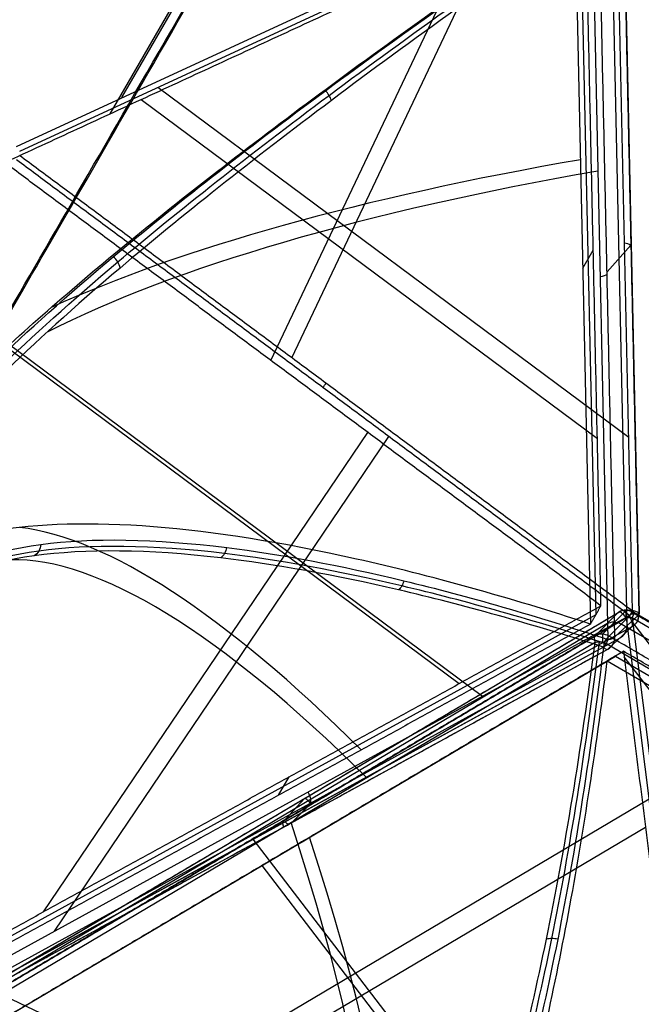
# Model space of a CAD drawing. Header units: millimetres. Extents: x -445 to 449, y -417 to 415.
# Tile 254 of 256: x 190 to 274, y 206 to 339. Entities that reach past the tile are written whole.
import ezdxf

# ---------------------------------------------------------------- set-up
doc = ezdxf.new("R2010")
doc.units = ezdxf.units.MM
doc.header["$MEASUREMENT"] = 0
doc.layers.add('Default', color=7, linetype='Continuous', true_color=0x000000)

msp = doc.modelspace()

# ---------------------------------------------------------------- linework, layer by layer
at = {"layer": 'Default', "color": 9, "true_color": 0xbfbfbf}
for p, q in [((203.57, 328.67, -928.63), (233.59, 380.67, -875.63)), ((201.98, 326.45, -924.35), (231.01, 376.74, -873.11)), ((189.23, 322.05, -940.02), (270.29, 359.47, -875.63)), ((270.7, 358.8, -875.76), (189.64, 321.37, -940.14)), ((272.87, 259.03, -903.28), (270.7, 358.8, -875.76)), ((271.63, 358.37, -874.12), (273.8, 258.6, -901.64)), ((272.16, 257.01, -894.8), (270.01, 356.16, -867.45)), ((265.79, 355.01, -868.68), (267.88, 258.46, -895.31)), ((265.07, 353.77, -864.25), (267.17, 257.22, -890.88)), ((267.41, 353.62, -859.71), (269.55, 255.12, -886.89)), ((226.65, 293.37, -923.83), (254.06, 351.11, -888.98)), ((223.78, 293, -919.67), (250.23, 348.73, -886.03)), ((208.45, 330.06, -925.2), (272.36, 282.58, -896.78)), ((206.18, 328.4, -921.01), (268.11, 282.39, -893.48)), ((266.12, 305.5, -877.56), (267.55, 307.97, -886.42)), ((269.42, 305, -874.44), (272.65, 308.63, -887.36)), ((186.8, 295.61, -933.61), (249.35, 249.14, -905.79)), ((187.97, 295.38, -938.51), (252.52, 247.42, -909.8)), ((192.91, 218.16, -923.55), (236.93, 283.23, -913.82)), ((194.4, 215.52, -928.09), (239.81, 282.65, -918.05)), ((267.88, 258.46, -895.31), (183.22, 212, -921.94)), ((185.01, 210.37, -931.04), (272.49, 258.38, -903.52)), ((185.39, 208.1, -928.99), (271.01, 258.84, -900.54)), ((270.98, 258.81, -900.39), (267.76, 255.59, -887.34)), ((268.81, 255.84, -887.02), (272.03, 259.06, -900.06)), ((269.7, 255.58, -886.86), (272.91, 258.8, -899.91)), ((273.74, 258.48, -901.19), (270.49, 255.47, -888.1)), ((284.12, 161.53, -953.82), (272.06, 258.06, -902.31)), ((361.34, 206.3, -887.88), (272.83, 258.05, -902.12)), ((272.83, 258.05, -902.12), (284.9, 161.53, -953.63)), ((273.04, 258.84, -900.54), (361.55, 207.09, -886.3)), ((269.41, 257.24, -894.02), (184.31, 206.81, -922.29)), ((272.79, 256.84, -901.8), (185.31, 208.83, -929.33)), ((269.55, 253.83, -888.71), (272.79, 256.84, -901.8)), ((359.3, 205.79, -879.38), (271.34, 257.22, -893.53)), ((327.63, 186.32, -917.01), (272.92, 257.41, -902.46)), ((184.27, 207.66, -922.77), (271.21, 255.37, -895.42)), ((268.95, 254.09, -887.27), (182.58, 206.69, -914.44)), ((183.27, 204.66, -914.08), (267.81, 254.75, -886)), ((269.02, 254.75, -885.7), (356.41, 203.64, -871.64)), ((183.14, 206.41, -915.73), (269.51, 253.81, -888.56)), ((187.68, 203.78, -922.12), (270.55, 252.88, -894.59)), ((270.55, 252.88, -894.59), (356.2, 202.79, -880.81)), ((324.62, 184.07, -913.53), (271.74, 252.78, -899.47)), ((186.58, 203.13, -917.64), (269.45, 252.23, -890.12)), ((269.45, 252.23, -890.12), (355.1, 202.14, -876.34)), ((224.84, 233.99, -904.2), (226.27, 236.47, -913.06)), ((211.18, 195.6, -936.66), (275.13, 233.49, -915.42)), ((225.72, 230.68, -901.3), (228.39, 233.58, -914.53)), ((226.6, 230.26, -902.22), (229.29, 232.96, -915.49)), ((212.82, 193.05, -932.33), (274.63, 229.67, -911.8)), ((228.02, 227.68, -903.88), (230.22, 228.98, -912.83)), ((266.24, 169.53, -949.8), (221.39, 228.03, -919.14)), ((265.95, 167.89, -945.02), (222.58, 224.46, -915.36)), ((186.43, 207.32, -930.75), (283.68, 161.27, -953.97))]:
    msp.add_line(p, q, dxfattribs=at)
at = {"layer": 'Default', "color": 9, "true_color": 0xbfbfbf, "extrusion": (0.866025, -0.5, 0)}
for centre, radius, start, end in [((510.98, -674.98, 13.2), 197.52, 210.0033, 249.1098), ((510.98, -674.98, 13.38), 202.52, 213.7958, 249.1544)]:
    msp.add_arc(centre, radius, start, end, dxfattribs=at)
at = {"layer": 'Default', "color": 9, "true_color": 0xbfbfbf, "extrusion": (-0.02091, 0.963783, 0.265866)}
for centre, radius, start, end in [((-372.6, -749.49, 70.84), 202.52, 299.5618, 328.2394), ((-372.6, -749.49, 70.4), 197.52, 299.6063, 331.0341), ((-277.34, -936.36, 55.55), 2, 166.1279, 237.2834), ((-274.03, -922.96, 55.55), 2, 119.6063, 166.1279), ((-277.34, -936.36, 3.8), 2, 166.1279, 237.2834), ((-274.03, -922.96, 4.45), 2, 119.6063, 166.1279)]:
    msp.add_arc(centre, radius, start, end, dxfattribs=at)
at = {"layer": 'Default', "color": 9, "true_color": 0xbfbfbf, "extrusion": (0.755991, -0.561678, 0.336149)}
for centre in [(369.64, -870.69, -297.88), (369.64, -870.69, -242.84)]:
    msp.add_arc(centre, 2, 277.4981, 300.5498, dxfattribs=at)
at = {"layer": 'Default', "color": 9, "true_color": 0xbfbfbf, "extrusion": (0.845116, 0.463783, 0.265866)}
for centre, radius, start, end in [((-53.27, -818.18, 71.41), 202.52, 317.886, 349.288), ((-53.27, -818.18, 71.14), 197.52, 317.9305, 352.2938), ((95.91, -965.63, 109.9), 2, 184.4521, 255.6076), ((94.84, -951.86, 109.24), 2, 137.9305, 184.4521), ((95.91, -965.63, 58.26), 2, 184.4521, 255.6076), ((94.84, -951.86, 58.1), 2, 137.9305, 184.4521)]:
    msp.add_arc(centre, radius, start, end, dxfattribs=at)
at = {"layer": 'Default', "color": 9, "true_color": 0xbfbfbf, "extrusion": (0.839785, 0.468295, 0.274702)}
for centre, radius, start, end in [((78.51, -800.78, 52.99), 80, 19.8939, 169.2829), ((78.51, -800.78, 50.99), 80, 21.2154, 169.1108), ((78.51, -800.78, 51.99), 81, 22.3302, 166.5581), ((78.51, -800.78, 51.99), 79, 19.6326, 169.1587)]:
    msp.add_arc(centre, radius, start, end, dxfattribs=at)
at = {"layer": 'Default', "color": 9, "true_color": 0xbfbfbf, "extrusion": (-0.232802, -0.233054, 0.944187)}
for centre in [(10.75, 56.63, -973.53), (10.75, 56.63, -966.69), (10.75, 56.63, -959.71)]:
    msp.add_arc(centre, 2, 106.3899, 166.1666, dxfattribs=at)
at = {"layer": 'Default', "color": 9, "true_color": 0xbfbfbf, "extrusion": (0.827193, 0.490148, 0.274785)}
for centre, radius, start, end in [((82.52, -966.2, 103.59), 2, 294.8789, 4.6986), ((82.52, -966.2, 103.59), 2, 293.5431, 294.8789), ((81.39, -952.44, 102.94), 2, 4.6986, 51.2202), ((82.52, -966.2, 51.91), 2, 293.5431, 4.6986), ((81.39, -952.44, 51.77), 2, 4.6986, 51.2202), ((206.36, -796.91, 53.04), 197.52, 185.97, 231.2202), ((206.36, -796.91, 53.05), 202.52, 185.8956, 231.2647)]:
    msp.add_arc(centre, radius, start, end, dxfattribs=at)
at = {"layer": 'Default', "color": 9, "true_color": 0xbfbfbf}
for centre, start, end in [((272.03, 257.12, -900.54), 90, 120.6465), ((272.03, 257.12, -900.54), 59.6968, 90), ((271.8, 258.56, -901.66), 312.782, 0), ((271.8, 258.56, -901.66), 0, 1.2312), ((268.55, 255.56, -888.56), 298.7564, 313.0172)]:
    msp.add_arc(centre, 2, start, end, dxfattribs=at)
at = {"layer": 'Default', "color": 9, "true_color": 0xbfbfbf, "extrusion": (1, 0, 0)}
for centre, start, end in [((257.12, -900.54, 272.03), 299.2757, 0), ((257.12, -900.54, 272.03), 0, 13.849), ((253.89, -887.49, 268.81), 13.849, 63.9471)]:
    msp.add_arc(centre, 2, start, end, dxfattribs=at)
at = {"layer": 'Default', "color": 9, "true_color": 0xbfbfbf, "extrusion": (-0.109577, 0.876914, 0.467991)}
msp.add_arc((-301.81, -899.45, -225.79), 2, 242.8463, 265.8981, dxfattribs=at)
at = {"layer": 'Default', "color": 9, "true_color": 0xbfbfbf, "extrusion": (0, 1, 0)}
for start, end in [(180, 246.0285), (175.5064, 180)]:
    msp.add_arc((-271.8, -901.66, 258.56), 2, start, end, dxfattribs=at)
at = {"layer": 'Default', "color": 9, "true_color": 0xbfbfbf, "extrusion": (0.855031, -0.5, 0.137558)}
for centre, radius, start, end in [((359.27, -906.43, -19.84), 2, 307.4504, 18.6059), ((354.87, -893.35, -19.18), 2, 18.6059, 65.1275), ((438.79, -712.33, 41.72), 197.52, 203.9433, 245.1275), ((438.79, -712.33, 41.89), 202.52, 208.2822, 245.172)]:
    msp.add_arc(centre, radius, start, end, dxfattribs=at)
at = {"layer": 'Default', "color": 9, "true_color": 0xbfbfbf, "extrusion": (-0.234828, -0.217316, 0.947433)}
for centre, start, end in [((-5.16, 66.9, -974.27), 0, 46.2509), ((-5.16, 66.9, -967.36), 346.4742, 46.2509), ((-5.16, 66.9, -974.27), 346.4742, 0), ((-5.16, 66.9, -960.45), 346.4742, 46.2509)]:
    msp.add_arc(centre, 2, start, end, dxfattribs=at)
at = {"layer": 'Default', "color": 9, "true_color": 0xbfbfbf}
for points, degree in [([(271.58, 358.24, -873.67), (272.66, 308.36, -887.43), (273.74, 258.48, -901.19)], 2), ([(266.5, 356.24, -873.11), (227.08, 338.04, -904.42), (187.65, 319.84, -935.73)], 2), ([(268.6, 259.7, -899.74), (267.55, 307.97, -886.42), (266.5, 356.24, -873.11)], 2), ([(270.49, 255.47, -888.1), (269.43, 304.73, -874.51), (268.36, 353.98, -860.93)], 2), ([(232, 328.28, -839.32), (231.93, 328.5, -839.2), (231.71, 328.97, -839.02), (231.38, 329.41, -839.03), (231.2, 329.6, -839.08)], 3), ([(189.65, 320.86, -940.28), (231.26, 289.95, -921.78), (272.87, 259.03, -903.28)], 2), ([(268.6, 259.7, -899.74), (228.12, 289.77, -917.74), (187.65, 319.84, -935.73)], 2), ([(272.49, 258.38, -903.52), (230.88, 289.29, -922.02), (189.27, 320.2, -940.53)], 2), ([(203.31, 305.53, -810.61), (203.26, 305.81, -810.47), (203.04, 306.38, -810.27), (202.62, 306.87, -810.27), (202.39, 307.06, -810.33)], 3), ([(192.55, 268.03, -801.14), (192.53, 267.7, -801.18), (192.34, 267.07, -801.32), (191.9, 266.62, -801.58), (191.65, 266.47, -801.72)], 3), ([(217.78, 267.6, -839.42), (217.73, 267.31, -839.43), (217.53, 266.76, -839.54), (217.17, 266.35, -839.79), (216.97, 266.2, -839.94)], 3), ([(241.84, 263.09, -864.93), (241.77, 262.84, -864.94), (241.58, 262.37, -865.03), (241.29, 262, -865.25), (241.13, 261.85, -865.39)], 3), ([(183.94, 213.24, -926.37), (226.27, 236.47, -913.06), (268.6, 259.7, -899.74)], 2), ([(267.17, 257.22, -890.88), (267.88, 258.46, -895.31), (268.6, 259.7, -899.74)], 2), ([(185.35, 208.07, -928.83), (228.16, 233.44, -914.61), (270.98, 258.81, -900.39)], 2), ([(272.06, 258.06, -902.31), (229.25, 232.69, -916.53), (186.43, 207.32, -930.75)], 2), ([(272.91, 258.8, -899.91), (317.17, 232.92, -892.79), (361.42, 207.04, -885.67)], 2), ([(267.17, 257.22, -890.88), (224.84, 233.99, -904.2), (182.51, 210.76, -917.51)], 2), ([(267.76, 255.59, -887.34), (225.49, 230.54, -901.38), (183.22, 205.49, -915.42)], 2), ([(357.08, 204.47, -872.8), (313.39, 230.02, -879.83), (269.7, 255.58, -886.86)], 2), ([(183.17, 206.43, -915.88), (226.36, 230.13, -902.3), (269.55, 253.83, -888.71)], 2), ([(271.65, 253.53, -899.07), (230.22, 228.98, -912.83), (188.78, 204.43, -926.59)], 2), ([(271.65, 253.53, -899.07), (270.55, 252.88, -894.59), (269.45, 252.23, -890.12)], 2), ([(271.65, 253.53, -899.07), (277.52, 206.58, -924.12), (283.38, 159.63, -949.18)], 2), ([(357.3, 203.44, -885.29), (314.48, 228.49, -892.18), (271.65, 253.53, -899.07)], 2), ([(262.72, 214.43, -860.27), (262.46, 214.5, -860.25), (261.92, 214.57, -860.3), (261.42, 214.5, -860.51), (261.2, 214.44, -860.65)], 3)]:
    msp.add_open_spline(points, degree=degree, dxfattribs=at)
for points, knots in [([(174.92, 280.45, -754.88), (177.76, 284.02, -765.07), (185.25, 292.1, -784.69), (203.43, 308.34, -813.9), (230.06, 329.18, -840.48), (253.98, 346.04, -854.22), (266.77, 354.68, -859.52)], [-1314.671432, -1314.671432, -1314.671432, -1314.671432, -1279.282822, -1243.894204, -1196.709379, -1149.524555, -1149.524555, -1149.524555, -1149.524555]), ([(175.65, 279.73, -754.95), (178.48, 283.29, -765.12), (185.94, 291.37, -784.7), (204.03, 307.63, -813.88), (230.55, 328.53, -840.46), (254.38, 345.47, -854.22), (267.13, 354.16, -859.52)], [0.016308, 0.016308, 0.016308, 0.016308, 35.008566, 70.017133, 116.695221, 163.37331, 163.37331, 163.37331, 163.37331]), ([(171.07, 277.27, -756.66), (174.61, 281.74, -769.46), (179.48, 286.88, -781.49), (191.56, 298.24, -803.74), (198.78, 304.47, -813.98), (215.15, 317.72, -832.29), (224.24, 324.68, -840.32), (243.76, 339, -854.04), (254.2, 346.36, -859.73), (265.07, 353.77, -864.25)], [709.935271, 709.935271, 709.935271, 709.935271, 752.393427, 752.393427, 794.836466, 794.836466, 837.156724, 837.156724, 879.495751, 879.495751, 879.495751, 879.495751]), ([(267.41, 353.62, -859.71), (254.68, 344.88, -854.43), (230.88, 327.84, -840.73), (204.35, 306.81, -814.17), (186.24, 290.46, -784.98), (178.77, 282.35, -765.37), (175.93, 278.77, -755.19)], [-189.353565, -189.353565, -189.353565, -189.353565, -142.168743, -94.983921, -59.595304, -24.206688, -24.206688, -24.206688, -24.206688]), ([(267.17, 257.22, -890.88), (256.05, 260.83, -883.33), (245.39, 263.8, -874.79), (225.46, 268.27, -855.88), (216.19, 269.76, -845.52), (199.51, 271.07, -823.19), (192.16, 270.88, -811.29), (179.88, 268.74, -786.5), (174.93, 266.78, -773.58), (171.36, 263.92, -760.35)], [-879.495751, -879.495751, -879.495751, -879.495751, -837.156729, -837.156729, -794.836466, -794.836466, -752.393422, -752.393422, -709.935271, -709.935271, -709.935271, -709.935271]), ([(176.3, 262.07, -759.79), (180.11, 265.09, -773.86), (191.04, 269.1, -801.66), (214.37, 268.7, -837.04), (241.23, 263.67, -865.52), (259.79, 258.33, -880.23), (269.55, 255.12, -886.89)], [-1314.671432, -1314.671432, -1314.671432, -1314.671432, -1267.486608, -1220.301783, -1184.913165, -1149.524555, -1149.524555, -1149.524555, -1149.524555]), ([(268.95, 254.09, -887.27), (259.15, 257.22, -880.64), (240.51, 262.43, -865.98), (213.54, 267.28, -837.57), (190.13, 267.53, -802.24), (179.17, 263.47, -774.46), (175.35, 260.43, -760.4)], [-189.353565, -189.353565, -189.353565, -189.353565, -153.964946, -118.576327, -71.391502, -24.206688, -24.206688, -24.206688, -24.206688]), ([(269.29, 254.55, -887), (259.52, 257.72, -880.35), (240.94, 262.97, -865.65), (214.07, 267.88, -837.2), (190.77, 268.18, -801.87), (179.86, 264.14, -774.12), (176.05, 261.11, -760.08)], [0, 0, 0, 0, 35.012924, 70.025847, 116.709745, 163.377333, 163.377333, 163.377333, 163.377333]), ([(238.24, 152.69, -769.36), (240.83, 155.57, -779.83), (245.91, 163.46, -800.27), (253.81, 183.32, -831.75), (261.48, 213.07, -861.86), (265.92, 240.18, -878.91), (267.81, 254.75, -886)], [-1314.671432, -1314.671432, -1314.671432, -1314.671432, -1279.28282, -1243.894199, -1196.709371, -1149.524555, -1149.524555, -1149.524555, -1149.524555]), ([(239.2, 152.94, -769.07), (241.77, 155.81, -779.52), (246.83, 163.68, -799.94), (254.65, 183.48, -831.4), (262.22, 213.16, -861.55), (266.56, 240.23, -878.64), (268.39, 254.8, -885.76)], [0.016308, 0.016308, 0.016308, 0.016308, 35.0086, 70.017201, 116.695335, 163.373468, 163.373468, 163.373468, 163.373468]), ([(269.02, 254.75, -885.7), (267.25, 240.17, -878.58), (263.02, 213.06, -861.49), (255.56, 183.31, -831.32), (247.79, 163.45, -799.81), (242.75, 155.56, -779.36), (240.17, 152.68, -768.88)], [-189.353565, -189.353565, -189.353565, -189.353565, -142.168743, -94.983921, -59.595304, -24.206688, -24.206688, -24.206688, -24.206688]), ([(267.81, 254.75, -886), (267.99, 254.78, -885.89), (268.39, 254.81, -885.73), (268.81, 254.78, -885.69), (269.02, 254.75, -885.7)], [-1.273767, -1.273767, -1.273767, -1.273767, -0.636884, 0, 0, 0, 0]), ([(269.55, 255.12, -886.89), (269.48, 254.92, -886.9), (269.3, 254.54, -886.97), (269.07, 254.22, -887.16), (268.95, 254.09, -887.27)], [-1.273767, -1.273767, -1.273767, -1.273767, -0.636884, 0, 0, 0, 0]), ([(239.41, 147.57, -770.08), (242.66, 151.16, -783.23), (245.77, 156.33, -795.82), (251.67, 169.44, -819.56), (254.45, 177.4, -830.72), (259.58, 195.64, -851.21), (261.91, 205.85, -860.47), (266.07, 227.93, -876.89), (267.89, 239.8, -884.05), (269.45, 252.23, -890.12)], [709.935271, 709.935271, 709.935271, 709.935271, 752.393427, 752.393427, 794.836466, 794.836466, 837.156724, 837.156724, 879.495751, 879.495751, 879.495751, 879.495751])]:
    msp.add_open_spline(points, degree=3, knots=knots, dxfattribs=at)

doc.saveas('drawing.dxf')
